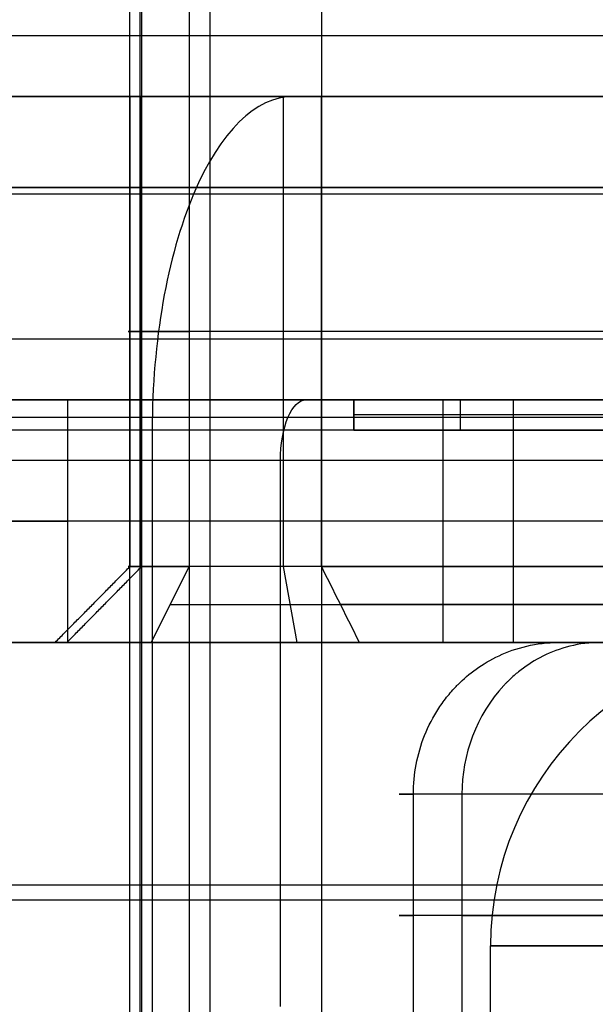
# Model space of a CAD drawing. Header units: millimetres. Extents: x -250 to 250, y -226 to 214.
# Tile 120 of 175: x 97.75 to 99.65, y -134.51 to -131.27. Entities that reach past the tile are written whole.
import ezdxf

# ---------------------------------------------------------------- set-up
doc = ezdxf.new("R2010")
doc.units = ezdxf.units.MM
doc.layers.add('Livello 01', color=7, linetype='Continuous')

# ---------------------------------------------------------------- blocks, each defined once
blk = doc.blocks.new('SPEAKONEUTRIKAUTO')
at = {"layer": 'Livello 01', "color": 9, "true_color": 0xc0c0c0}
blk.add_line((0, 6.9, -21.2), (0, 11.8, -21.2), dxfattribs=at)
blk.add_arc((0, 0, -21.2), 11.8, 0, 180, dxfattribs=at)
blk = doc.blocks.new('PWRCONNTFMTRUE1')
at = {"layer": 'Livello 01', "color": 9, "true_color": 0xc0c0c0}
for p, q in [((-8.8677, 4.2769, -24), (-8.8677, 12.8339, -24)), ((-8.4417, 4.1582, -23), (-8.4417, 12.7339, -23)), ((-24.7058, 1.7354, -22.6), (-19.1853, 11.2973, -22.6)), ((-21.2417, -0.2646, -22.6), (-14.5665, 11.2973, -22.6)), ((18.0502, 0.6063, -22.6), (11.8778, 11.2973, -22.6)), ((21.5143, 2.6063, -22.6), (16.4966, 11.2973, -22.6)), ((-16.2053, 8.1571, -22.6), (-14.5099, 11.0935, -22.6)), ((-13.188, 10.85, -24), (-13.188, 10.85, -22.45)), ((-21.1316, 10.8147, -22.9), (-21.1316, 10.8147, -17.6)), ((-13.8171, 10.6935, -22.45), (-14.0336, 10.8185, -22.2)), ((-13.9254, 10.756, -22.325), (-15.6207, 7.8196, -22.325)), ((-15.5124, 7.7571, -23.225), (-13.8171, 10.6935, -23.225)), ((-13.8171, 10.6935, -24), (-13.8171, 10.6935, -22.45)), ((16.9032, 10.5931, -22.2), (16.9032, 2.5931, -22.2)), ((16.9032, 10.5931, -23), (16.9032, 2.5931, -23)), ((-20.2253, 10.3922, -21), (-20.2253, 10.3922, -22.8)), ((-12.8677, 10.3838, -22.45), (-12.6219, 10.3382, -22.2)), ((-12.8677, 10.3838, -24), (-12.8677, 10.3838, -22.45)), ((-14.6464, 7.2571, -23.225), (-12.9146, 10.2567, -23.225)), ((-14.5382, 7.1946, -22.325), (-12.8063, 10.1942, -22.325)), ((-19.4177, 10.15, -22.95), (-19.1028, 10.15, -22.95)), ((-19.4177, 7.61, -22.95), (-19.4177, 10.15, -22.95)), ((-19.2602, 10.15, -22.9), (-19.2602, 10.15, -23)), ((-19.1028, 8.139, -22.95), (-19.1028, 10.15, -22.95)), ((-19.1028, 8.139, -22.95), (-18.0798, 10.15, -22.95)), ((-18.0798, 10.15, -22.95), (-17.6002, 10.15, -22.95)), ((-17.84, 10.15, -22.9), (-17.84, 10.15, -23)), ((-17.6002, 7.61, -22.95), (-17.6002, 10.15, -22.95)), ((-15.063, 9.0355, -22.2), (-15.063, 10.1355, -22.2)), ((-19.9703, 9.9377, -23), (-19.9703, 6.5069, -23)), ((-19.9703, 9.9377, -22.2), (-19.9703, 6.5069, -22.2)), ((-12.8148, 8.8296, -22.6), (-12.2217, 9.8567, -22.6)), ((-12.2217, 9.8567, -23), (-12.2217, 9.8567, -22.2)), ((-19.0389, 7.61, -22.95), (-17.9151, 9.8001, -22.95)), ((-17.9151, 7.61, -22.95), (-17.9151, 9.8001, -22.95)), ((12.8, 9.7, -17.8), (12.8, 9.7, -21.2)), ((-15.3576, 9.6253, -23), (-15.3576, 9.6253, -22.2)), ((-14.9679, 8.7001, -22.2), (-14.9679, 9.4972, -22.2))]:
    blk.add_line(p, q, dxfattribs=at)
at = {"layer": 'Livello 01', "color": 9, "true_color": 0xc0c0c0, "extrusion": (0, 0, -1)}
for centre, radius, start, end in [((-12.8, 1.6169, 24.2), 12.3169, 0, 90), ((-12.8, 1.6169, 24), 12.5169, 0, 63.65533), ((-12.8, 1.6169, 23), 11.5169, 360, 74.85518), ((-12.8, 1.6169, 23), 11.5169, 0, 74.85518), ((-12.8, 1.6169, 23.2), 11.3169, 0, 74.85518), ((13.4707, 10.4935, 23), 1.2, 30, 99.3581), ((13.261, 10.4567, 23), 1.2, 100.5053, 210), ((13.4707, 10.4935, 22.2), 0.65, 30, 99.3581), ((15.2, 0, 22.2), 11.285, 99.35811, 100.50528), ((13.261, 10.4567, 22.2), 0.65, 100.5053, 210), ((13.261, 10.4567, 24), 0.4, 100.5053, 210), ((15.2, 0, 21.7), 10, 278.56541, 95.48627), ((15.2, 0, 21.3), 10, 278.56541, 95.48627), ((15.2, 0, 21.3), 10, 101.64454, 278.56541)]:
    blk.add_arc(centre, radius, start, end, dxfattribs=at)
at = {"layer": 'Livello 01', "color": 9, "true_color": 0xc0c0c0}
for centre, radius, start, end in [((12.8, 1.6169, -21.35), 12.3169, 360, 90), ((12.8, 1.6169, -21.4), 11.3169, 360, 90), ((12.8, 1.6169, -24), 12.5169, 116.34467, 180), ((-13.4707, 10.4935, -22.2), 1.2, 80.6419, 150), ((-13.4707, 10.4935, -22.6), 1.2, 80.6419, 150), ((-13.261, 10.4567, -22.2), 1.2, 330, 79.4947), ((-13.261, 10.4567, -22.6), 1.2, 330, 79.4947), ((-13.4707, 10.4935, -22.45), 0.4, 80.6419, 150), ((-13.4707, 10.4935, -24), 0.4, 80.6419, 150), ((-13.4707, 10.4935, -23.225), 0.4, 80.6419, 150), ((-15.2, 0, -22.45), 11.035, 79.49472, 80.64189), ((-15.2, 0, -24), 11.035, 79.49472, 80.64189), ((-15.2, 0, -23.225), 11.035, 79.49472, 80.64189), ((-13.261, 10.4567, -22.45), 0.4, 330, 79.4947), ((-13.261, 10.4567, -23.225), 0.4, 330, 79.4947), ((-15.2, 0, -21.7), 10, 261.93635, 78.35546), ((12.8, 0, -21.2), 9.7, 0, 180), ((-15.2, 0, -22.2), 9.5, 85.89662, 261.93635)]:
    blk.add_arc(centre, radius, start, end, dxfattribs=at)
at = {"layer": 'Livello 01', "color": 9, "true_color": 0xc0c0c0, "extrusion": (0.422525, 0.906351, 0)}
for start, end in [(315, 0), (270, 315)]:
    blk.add_arc((22.6222, -22.9, 0.8733), 1.1, start, end, dxfattribs=at)
at = {"layer": 'Livello 01', "color": 9, "true_color": 0xc0c0c0, "extrusion": (-0.422525, -0.906351, 0)}
for start, end in [(180, 225), (225, 270)]:
    blk.add_arc((-22.5222, -22.8, -0.8733), 0.2, start, end, dxfattribs=at)
at = {"layer": 'Livello 01', "color": 9, "true_color": 0xc0c0c0, "extrusion": (1, 0, 0)}
blk.add_arc((8.7, -21.2, 12.8), 1, 270, 0, dxfattribs=at)
at = {"layer": 'Livello 01', "color": 9, "true_color": 0xc0c0c0}
for points in [[(-22.0473, 8.8505, -22.9), (-20.216, 12.7789, -22.9)], [(-21.7553, 8.7144, -23.6778), (-19.9239, 12.6428, -23.6778)], [(-21.1409, 8.428, -22.8), (-19.3096, 12.3564, -22.8)], [(-21.0878, 8.4033, -22.9414), (-19.2565, 12.3316, -22.9414)], [(-19.219, 12.3141, -24), (-21.0503, 8.3858, -24)], [(-19.1283, 12.2719, -23), (-20.9597, 8.3435, -23)], [(-24.7058, 1.7354, -22.2), (-19.1853, 11.2973, -22.2)], [(-24.7058, 1.7354, -23), (-19.1853, 11.2973, -23)], [(-21.2417, -0.2646, -23), (-14.5665, 11.2973, -23)], [(-14.5665, 11.2973, -22.2), (-21.2417, -0.2646, -22.2)], [(18.0502, 0.6063, -22.2), (11.8778, 11.2973, -22.2)], [(11.8778, 11.2973, -23), (18.0502, 0.6063, -23)], [(21.5143, 2.6063, -23), (16.4966, 11.2973, -23)], [(16.4966, 11.2973, -22.2), (21.5143, 2.6063, -22.2)], [(-13.365, 11.1348, -22.2), (-13.4057, 10.8881, -22.45)], [(-16.2053, 8.1571, -23), (-14.5099, 11.0935, -23)], [(-14.5099, 11.0935, -22.2), (-16.2053, 8.1571, -22.2)], [(-14.5099, 11.0935, -23), (-14.5099, 11.0935, -22.2)], [(-13.1425, 11.0958, -22.2), (-13.188, 10.85, -22.45)], [(-13.4057, 10.8881, -24), (-13.4057, 10.8881, -22.45)], [(-13.4057, 10.8881, -20.6), (-13.4057, 10.8881, -34.7)], [(-13.6418, 10.855, -20.6), (-13.6418, 10.855, -34.7)], [(-13.188, 10.85, -22.45), (-13.188, 10.85, -24)], [(-13.188, 10.85, -34.7), (-13.188, 10.85, -20.6)], [(-14.0336, 10.8185, -22.2), (-15.7289, 7.8821, -22.2)], [(-13.8171, 10.6935, -22.45), (-14.0336, 10.8185, -22.2)], [(-15.5124, 7.7571, -22.45), (-13.8171, 10.6935, -22.45)], [(-13.8171, 10.6935, -24), (-15.5124, 7.7571, -24)], [(-13.8171, 10.6935, -24), (-13.8171, 10.6935, -22.45)], [(-13.8171, 10.6935, -34.7), (-13.8171, 10.6935, -20.6)], [(-12.8977, 10.6242, -20.6), (-12.8977, 10.6242, -34.7)], [(-12.9146, 10.2567, -22.45), (-14.6464, 7.2571, -22.45)], [(-12.9146, 10.2567, -24), (-14.6464, 7.2571, -24)], [(-12.698, 10.1317, -22.2), (-12.9146, 10.2567, -22.45)], [(-12.9146, 10.2567, -22.45), (-12.9146, 10.2567, -24)], [(-12.9146, 10.2567, -34.7), (-12.9146, 10.2567, -20.6)], [(-19.4177, 7.61, -22.9), (-19.4177, 10.15, -22.9)], [(-19.4177, 10.15, -22.9), (-19.1028, 10.15, -22.9)], [(-19.1028, 10.15, -23), (-19.4177, 10.15, -23)], [(-19.4177, 10.15, -23), (-19.4177, 10.15, -22.9)], [(-19.4177, 10.15, -23), (-19.4177, 7.61, -23)], [(-19.1028, 10.15, -22.9), (-19.1028, 8.139, -22.9)], [(-19.1028, 8.139, -23), (-19.1028, 10.15, -23)], [(-19.1028, 10.15, -23), (-19.1028, 10.15, -22.9)], [(-18.0798, 10.15, -23), (-19.1028, 8.139, -23)], [(-19.1028, 8.139, -22.9), (-18.0798, 10.15, -22.9)], [(-18.0798, 10.15, -22.9), (-17.6002, 10.15, -22.9)], [(-17.6002, 10.15, -23), (-18.0798, 10.15, -23)], [(-18.0798, 10.15, -23), (-18.0798, 10.15, -22.9)], [(-17.6002, 10.15, -22.9), (-17.6002, 7.61, -22.9)], [(-17.6002, 7.61, -23), (-17.6002, 10.15, -23)], [(-17.6002, 10.15, -23), (-17.6002, 10.15, -22.9)], [(-14.4299, 7.1321, -22.2), (-12.698, 10.1317, -22.2)], [(-14.2439, 9.9542, -20.9), (-14.2439, 9.9542, -21.7)], [(-12.2217, 9.8567, -23), (-12.8148, 8.8296, -23)], [(-12.2217, 9.8567, -22.2), (-12.8148, 8.8296, -22.2)], [(-12.2217, 9.8567, -23), (-12.2217, 9.8567, -22.2)], [(-19.0389, 7.61, -23), (-17.9151, 9.8001, -23)], [(-17.9151, 9.8001, -22.9), (-19.0389, 7.61, -22.9)], [(-17.9151, 7.61, -22.9), (-17.9151, 9.8001, -22.9)], [(-17.9151, 9.8001, -23), (-17.9151, 9.8001, -22.9)], [(-17.9151, 9.8001, -23), (-17.9151, 7.61, -23)], [(-13.1816, 9.7942, -21.7), (-13.1816, 9.7942, -20.9)], [(-15.5124, 7.7571, -22.2), (-14.5202, 9.4756, -22.2)]]:
    blk.add_open_spline(points, degree=1, dxfattribs=at)
for points, knots in [([(-14.2439, 9.9542, -21.7), (-14.2439, 9.9542, -21.7652), (-14.2512, 9.9419, -21.8315), (-14.2727, 9.9046, -21.9247), (-14.2816, 9.889, -21.9548), (-14.2976, 9.8613, -21.9972), (-14.3062, 9.8463, -22.0177), (-14.3174, 9.827, -22.0403), (-14.3224, 9.8183, -22.0496), (-14.3258, 9.8125, -22.0558), (-14.328, 9.8087, -22.0597), (-14.3494, 9.7718, -22.0965), (-14.3757, 9.7273, -22.1305), (-14.4398, 9.6163, -22.1823), (-14.4776, 9.5495, -22.2), (-14.5202, 9.4756, -22.2)], [0, 0, 0, 0, 0.2079076, 0.2079076, 0.3118614, 0.3118614, 0.3638383, 0.3898268, 0.402821, 0.402821, 0.4158153, 0.4158153, 0.6237229, 0.6237229, 0.8316305, 0.8316305, 0.8316305, 0.8316305]), ([(-13.4458, 9.3366, -22.2), (-13.4043, 9.4086, -22.2), (-13.3674, 9.4734, -22.1816), (-13.3209, 9.5539, -22.1415), (-13.3069, 9.578, -22.126), (-13.2881, 9.6102, -22.1014), (-13.2793, 9.6253, -22.0886), (-13.2699, 9.6413, -22.0734), (-13.2661, 9.6478, -22.0669), (-13.2637, 9.6521, -22.0625), (-13.2629, 9.6534, -22.0611), (-13.209, 9.7464, -21.962), (-13.1816, 9.7942, -21.8284), (-13.1816, 9.7942, -21.7)], [-0.8210361, -0.8210361, -0.8210361, -0.8210361, -0.6157771, -0.6157771, -0.5131476, -0.5131476, -0.4618328, -0.4361754, -0.4233468, -0.4233468, -0.4105181, -0.4105181, 0, 0, 0, 0])]:
    blk.add_open_spline(points, degree=3, knots=knots, dxfattribs=at)

msp = doc.modelspace()

# ---------------------------------------------------------------- block references
at = {"layer": 'Livello 01', "extrusion": (1.1019e-15, -1, 1.93232e-16), "rotation": 90.00000000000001}
msp.add_blockref('PWRCONNTFMTRUE1', (109, 236.6696, 155.5196), dxfattribs=at)
at = {"layer": 'Livello 01', "extrusion": (4.996e-16, -1, -3.32574e-17)}
for p, rotation in [((109, 162.4696, 153.0196), 90.00000000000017), ((109, 190.4696, 153.0196), 90.00000000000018)]:
    msp.add_blockref('SPEAKONEUTRIKAUTO', p, dxfattribs=dict(at, rotation=rotation))

doc.saveas('drawing.dxf')
